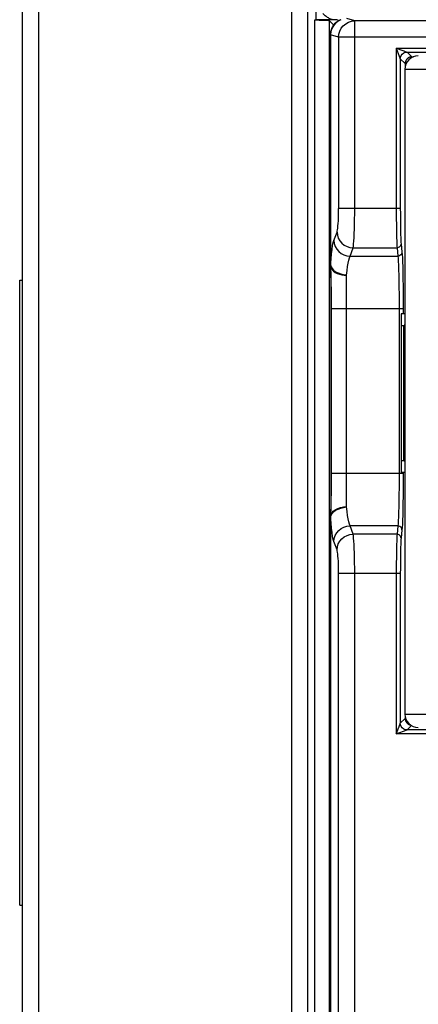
# Model space of a CAD drawing. Extents: x -837 to -216, y -123 to 601.
# Tile 5 of 136: x -624 to -595, y 154 to 227. Entities that reach past the tile are written whole.
import ezdxf

# ---------------------------------------------------------------- set-up
doc = ezdxf.new("R2010")
doc.units = 0
doc.header["$LTSCALE"] = 23.1
doc.layers.add('HEATSINK_AM_0', color=7, linetype='CONTINUOUS')

msp = doc.modelspace()

# ---------------------------------------------------------------- linework, layer by layer
at = {"layer": 'HEATSINK_AM_0', "color": 7}
for p, q in [((-622.92, 331.899), (-622.92, 121.899)), ((-624.12, 123.099), (-624.12, 330.699)), ((-604.09, 142.357), (-604.09, 330.699)), ((-602.907, 142.357), (-602.907, 330.699)), ((-602.317, 330.699), (-602.317, 226.745)), ((-602.385, 142.305), (-602.385, 226.745)), ((-602.385, 226.745), (-602.319, 226.745)), ((-600.889, 226.745), (-602.317, 226.745)), ((-601.326, 226.705), (-601.326, 142.305)), ((-600.981, 226.36), (-601.326, 226.705)), ((-600.455, 226.764), (-600.463, 226.761)), ((-599.418, 226.67), (-600.016, 226.849)), ((-599.418, 212.72), (-599.418, 226.67)), ((-513.021, 226.67), (-599.418, 226.67)), ((-601.207, 225.82), (-601.22, 225.646)), ((-601.22, 225.647), (-601.219, 208.487)), ((-601.214, 225.646), (-601.22, 225.646)), ((-601.208, 225.649), (-601.214, 225.646)), ((-601.214, 225.646), (-601.214, 208.535)), ((-600.614, 225.471), (-601.208, 225.649)), ((-601.168, 225.993), (-601.207, 225.82)), ((-600.614, 225.471), (-600.614, 212.72)), ((-511.826, 225.471), (-600.614, 225.471)), ((-596.329, 224.658), (-596.329, 212.72)), ((-596.329, 224.658), (-596.032, 223.867)), ((-596.329, 224.658), (-595.925, 224.507)), ((-596.329, 224.658), (-516.111, 224.658)), ((-595.925, 224.507), (-595.764, 224.446)), ((-595.529, 224.358), (-595.17, 223.999)), ((-595.529, 224.358), (-516.911, 224.358)), ((-596.029, 223.858), (-596.029, 212.72)), ((-596.029, 223.858), (-595.67, 223.499)), ((-595.67, 223.499), (-595.67, 223.276)), ((-595.17, 223.999), (-595.061, 223.999)), ((-595.693, 223.073), (-595.693, 201.283)), ((-516.746, 223.073), (-595.693, 223.073)), ((-596.029, 212.72), (-600.614, 212.72)), ((-600.964, 210.347), (-600.735, 210.969)), ((-599.768, 209.18), (-599.539, 209.801)), ((-599.539, 209.801), (-596.274, 209.801)), ((-596.274, 209.801), (-596.206, 209.18)), ((-595.974, 210.093), (-595.906, 209.472)), ((-601.214, 208.535), (-601.18, 208.965)), ((-599.768, 209.18), (-596.206, 209.18)), ((-601.22, 208.493), (-601.219, 208.468)), ((-601.219, 208.487), (-601.219, 208.44)), ((-601.219, 208.44), (-601.207, 207.728)), ((-601.219, 208.437), (-601.217, 208.349)), ((-601.217, 208.349), (-601.2, 207.763)), ((-600.986, 208.134), (-600.837, 208.023)), ((-624.32, 160.899), (-624.32, 207.399)), ((-624.32, 207.399), (-624.12, 207.399)), ((-601.207, 207.728), (-601.202, 207.391)), ((-601.202, 207.391), (-601.198, 207.072)), ((-601.2, 207.763), (-601.194, 207.533)), ((-601.194, 207.533), (-601.187, 207.255)), ((-601.187, 207.255), (-601.183, 207.037)), ((-600.02, 190.524), (-600.02, 207.775)), ((-601.198, 207.072), (-601.195, 206.819)), ((-601.195, 206.819), (-601.192, 206.527)), ((-601.192, 206.527), (-601.19, 206.201)), ((-601.183, 207.037), (-601.178, 206.787)), ((-601.178, 206.787), (-601.174, 206.5)), ((-601.19, 206.201), (-601.189, 205.854)), ((-601.189, 205.854), (-601.188, 205.484)), ((-601.174, 206.5), (-601.17, 206.18)), ((-601.188, 205.484), (-601.188, 193.011)), ((-601.188, 205.288), (-595.819, 205.288)), ((-601.165, 205.48), (-601.165, 193.011)), ((-596.119, 205.288), (-596.119, 193.011)), ((-595.819, 205.288), (-595.819, 204.899)), ((-595.97, 204.899), (-595.97, 193.099)), ((-595.693, 204.899), (-595.97, 204.899)), ((-595.693, 204.591), (-595.693, 204.429)), ((-595.97, 204.025), (-595.72, 204.025)), ((-595.797, 203.999), (-595.797, 193.999)), ((-595.797, 203.999), (-595.693, 203.999)), ((-595.72, 204.101), (-595.72, 203.999)), ((-595.693, 201.283), (-595.693, 199.004)), ((-595.693, 199.004), (-595.693, 175.126)), ((-595.97, 193.973), (-595.72, 193.973)), ((-595.693, 193.999), (-595.797, 193.999)), ((-595.72, 193.999), (-595.72, 193.898)), ((-601.188, 192.626), (-601.189, 192.276)), ((-601.188, 193.011), (-601.188, 192.626)), ((-595.819, 193.011), (-601.188, 193.011)), ((-601.166, 192.642), (-601.168, 192.305)), ((-595.693, 193.099), (-595.97, 193.099)), ((-595.819, 193.099), (-595.82, 192.435)), ((-601.191, 191.956), (-601.193, 191.667)), ((-601.189, 192.276), (-601.191, 191.956)), ((-601.171, 191.998), (-601.175, 191.718)), ((-601.168, 192.305), (-601.171, 191.998)), ((-601.197, 191.287), (-601.201, 190.962)), ((-601.193, 191.667), (-601.197, 191.287)), ((-601.183, 191.235), (-601.188, 191.027)), ((-601.179, 191.464), (-601.183, 191.235)), ((-601.175, 191.718), (-601.179, 191.464)), ((-601.203, 190.429), (-601.216, 189.998)), ((-601.201, 190.962), (-601.206, 190.598)), ((-601.195, 190.749), (-601.203, 190.429)), ((-601.188, 191.027), (-601.195, 190.749)), ((-601.219, 189.846), (-601.22, 189.806)), ((-601.22, 189.765), (-601.22, 142.299)), ((-601.216, 189.998), (-601.219, 189.846)), ((-601.219, 189.856), (-601.219, 189.809)), ((-601.219, 189.809), (-601.22, 189.765)), ((-601.214, 142.299), (-601.214, 189.763)), ((-599.539, 188.497), (-599.768, 189.119)), ((-596.206, 189.119), (-599.768, 189.119)), ((-596.206, 189.119), (-596.274, 188.497)), ((-596.274, 188.497), (-599.539, 188.497)), ((-595.906, 188.827), (-595.974, 188.205)), ((-600.735, 187.33), (-600.964, 187.951)), ((-600.614, 144.099), (-600.614, 185.578)), ((-596.029, 185.578), (-600.614, 185.578)), ((-599.418, 144.099), (-599.418, 185.578)), ((-596.329, 185.578), (-596.329, 173.64)), ((-596.029, 185.578), (-596.029, 174.44)), ((-595.693, 175.126), (-516.746, 175.126)), ((-596.123, 174.189), (-596.065, 174.344)), ((-596.065, 174.344), (-596.044, 174.398)), ((-596.029, 174.44), (-595.67, 174.799)), ((-595.67, 174.926), (-595.67, 174.799)), ((-596.329, 173.64), (-595.529, 173.94)), ((-596.329, 173.64), (-596.273, 173.788)), ((-516.111, 173.64), (-596.329, 173.64)), ((-596.183, 174.029), (-596.158, 174.096)), ((-596.158, 174.096), (-596.146, 174.128)), ((-596.146, 174.128), (-596.123, 174.189)), ((-595.529, 173.94), (-595.201, 174.268)), ((-516.911, 173.94), (-595.529, 173.94)), ((-624.32, 160.899), (-624.12, 160.899))]:
    msp.add_line(p, q, dxfattribs=at)
for points in [[(-600.889, 226.745), (-600.937, 226.747), (-600.986, 226.752), (-601.038, 226.76), (-601.092, 226.772), (-601.147, 226.788), (-601.203, 226.809), (-601.26, 226.833), (-601.318, 226.861), (-601.375, 226.893), (-601.433, 226.929), (-601.49, 226.969), (-601.548, 227.012), (-601.607, 227.059), (-601.669, 227.111), (-601.733, 227.167), (-601.8, 227.228)], [(-602.321, 226.745), (-602.187, 226.744), (-602.06, 226.742), (-601.938, 226.74), (-601.823, 226.738), (-601.717, 226.735), (-601.62, 226.731), (-601.536, 226.728), (-601.464, 226.723), (-601.408, 226.719), (-601.366, 226.715), (-601.338, 226.71), (-601.326, 226.705)], [(-601.214, 225.646), (-601.192, 225.881), (-601.124, 226.106), (-601.014, 226.314), (-600.865, 226.496), (-600.684, 226.645), (-600.465, 226.76)], [(-600.455, 226.764), (-600.677, 226.647), (-600.858, 226.498), (-601.007, 226.316), (-601.117, 226.109), (-601.185, 225.883), (-601.208, 225.649)], [(-600.465, 226.76), (-600.589, 226.702), (-600.71, 226.628), (-600.825, 226.535), (-600.933, 226.425), (-601.028, 226.297), (-601.108, 226.152), (-601.168, 225.993)], [(-600.7, 226.766), (-600.71, 226.762), (-600.728, 226.758), (-600.753, 226.755), (-600.788, 226.752), (-600.833, 226.748), (-600.89, 226.745)], [(-600.614, 225.471), (-600.591, 225.701), (-600.524, 225.924), (-600.414, 226.132), (-600.266, 226.315), (-600.084, 226.466), (-599.877, 226.578), (-599.652, 226.647), (-599.418, 226.67)], [(-596.029, 223.858), (-596.012, 223.988), (-595.962, 224.108), (-595.882, 224.212), (-595.779, 224.291), (-595.658, 224.341), (-595.529, 224.358)], [(-595.764, 224.446), (-595.537, 224.361), (-595.532, 224.359), (-595.529, 224.358)], [(-596.032, 223.867), (-596.03, 223.861), (-596.029, 223.858)], [(-600.735, 210.969), (-600.715, 211.041), (-600.696, 211.142), (-600.678, 211.272), (-600.662, 211.427), (-600.648, 211.606), (-600.636, 211.804), (-600.626, 212.019), (-600.619, 212.246), (-600.615, 212.479), (-600.614, 212.72)], [(-599.539, 209.801), (-599.519, 209.92), (-599.5, 210.089), (-599.482, 210.305), (-599.466, 210.563), (-599.452, 210.861), (-599.44, 211.191), (-599.431, 211.549), (-599.424, 211.928), (-599.42, 212.32), (-599.418, 212.72)], [(-596.329, 212.72), (-596.328, 212.32), (-596.326, 211.927), (-596.323, 211.549), (-596.319, 211.191), (-596.313, 210.86), (-596.307, 210.563), (-596.3, 210.304), (-596.292, 210.089), (-596.283, 209.92), (-596.274, 209.801)], [(-596.029, 212.72), (-596.028, 212.359), (-596.026, 212.009), (-596.023, 211.668), (-596.019, 211.346), (-596.014, 211.048), (-596.007, 210.78), (-596, 210.547), (-595.992, 210.352), (-595.983, 210.202), (-595.974, 210.093)], [(-600.735, 210.969), (-600.708, 210.744), (-600.637, 210.528), (-600.525, 210.328), (-600.376, 210.152), (-600.196, 210.006), (-599.991, 209.897), (-599.77, 209.828), (-599.539, 209.801)], [(-601.18, 208.965), (-601.143, 209.346), (-601.102, 209.68), (-601.058, 209.961), (-601.012, 210.183), (-600.964, 210.347)], [(-600.964, 210.347), (-600.937, 210.122), (-600.866, 209.906), (-600.754, 209.706), (-600.605, 209.53), (-600.425, 209.385), (-600.22, 209.275), (-599.999, 209.206), (-599.768, 209.18)], [(-595.974, 210.093), (-595.985, 210.018), (-596.015, 209.948), (-596.063, 209.888), (-596.125, 209.841), (-596.197, 209.812), (-596.274, 209.801)], [(-595.906, 209.472), (-595.916, 209.396), (-595.947, 209.326), (-595.994, 209.266), (-596.056, 209.219), (-596.128, 209.19), (-596.206, 209.18)], [(-595.906, 209.472), (-595.891, 209.3), (-595.878, 209.06), (-595.865, 208.75), (-595.854, 208.379), (-595.843, 207.952), (-595.835, 207.477), (-595.828, 206.962), (-595.823, 206.419), (-595.82, 205.862), (-595.819, 205.288)], [(-600.02, 207.775), (-599.985, 208.111), (-599.948, 208.409), (-599.907, 208.667), (-599.863, 208.883), (-599.817, 209.054), (-599.769, 209.18)], [(-596.206, 209.18), (-596.191, 209.021), (-596.178, 208.797), (-596.165, 208.509), (-596.153, 208.164), (-596.143, 207.768), (-596.135, 207.327), (-596.128, 206.849), (-596.123, 206.344), (-596.12, 205.82), (-596.119, 205.288)], [(-601.22, 208.499), (-601.22, 208.51), (-601.218, 208.519), (-601.216, 208.528), (-601.214, 208.536)], [(-601.22, 208.493), (-601.203, 208.378), (-601.157, 208.266), (-601.084, 208.16), (-600.985, 208.062), (-600.863, 207.975), (-600.72, 207.9), (-600.56, 207.84), (-600.388, 207.797), (-600.206, 207.77), (-600.02, 207.761)], [(-601.214, 208.536), (-601.178, 208.395), (-601.101, 208.26), (-600.986, 208.134)], [(-600.837, 208.023), (-600.659, 207.929), (-600.458, 207.857), (-600.242, 207.809), (-600.019, 207.786)], [(-601.17, 206.18), (-601.167, 205.841), (-601.166, 205.664), (-601.165, 205.48)], [(-601.165, 193.011), (-601.165, 192.823), (-601.166, 192.642)], [(-596.119, 193.011), (-596.12, 192.477), (-596.123, 191.953), (-596.128, 191.448), (-596.135, 190.971), (-596.143, 190.53), (-596.153, 190.134), (-596.165, 189.789), (-596.178, 189.502), (-596.191, 189.277), (-596.206, 189.119)], [(-595.82, 192.435), (-595.823, 191.878), (-595.828, 191.335), (-595.835, 190.82), (-595.843, 190.346), (-595.854, 189.919), (-595.865, 189.548), (-595.878, 189.238), (-595.891, 188.999), (-595.906, 188.827)], [(-601.206, 190.598), (-601.214, 190.168), (-601.219, 189.856)], [(-601.214, 189.763), (-601.178, 189.903), (-601.101, 190.039), (-600.986, 190.164), (-600.837, 190.276), (-600.659, 190.368), (-600.458, 190.441), (-600.243, 190.496), (-600.019, 190.525)], [(-600.864, 190.323), (-600.682, 190.414), (-600.476, 190.482), (-600.252, 190.524), (-600.02, 190.538)], [(-599.769, 189.119), (-599.817, 189.245), (-599.863, 189.416), (-599.907, 189.632), (-599.948, 189.889), (-599.985, 190.188), (-600.02, 190.524)], [(-601.22, 189.806), (-601.194, 189.948), (-601.125, 190.085)], [(-601.218, 189.779), (-601.219, 189.788), (-601.22, 189.798)], [(-601.214, 189.763), (-601.216, 189.771), (-601.218, 189.779)], [(-600.964, 187.951), (-601.012, 188.116), (-601.058, 188.338), (-601.102, 188.619), (-601.143, 188.953), (-601.18, 189.333), (-601.214, 189.763)], [(-601.125, 190.085), (-601.013, 190.212), (-600.864, 190.323)], [(-600.964, 187.951), (-600.937, 188.176), (-600.866, 188.393), (-600.754, 188.593), (-600.605, 188.769), (-600.425, 188.914), (-600.22, 189.023), (-599.999, 189.092), (-599.768, 189.119)], [(-595.906, 188.827), (-595.916, 188.902), (-595.947, 188.972), (-595.994, 189.033), (-596.056, 189.079), (-596.128, 189.108), (-596.206, 189.119)], [(-600.735, 187.33), (-600.708, 187.555), (-600.637, 187.771), (-600.525, 187.971), (-600.376, 188.147), (-600.196, 188.292), (-599.991, 188.402), (-599.77, 188.471), (-599.539, 188.497)], [(-599.418, 185.578), (-599.42, 185.978), (-599.424, 186.371), (-599.431, 186.75), (-599.44, 187.107), (-599.452, 187.438), (-599.466, 187.735), (-599.482, 187.994), (-599.5, 188.21), (-599.519, 188.379), (-599.539, 188.497)], [(-596.274, 188.497), (-596.283, 188.379), (-596.292, 188.21), (-596.3, 187.994), (-596.307, 187.736), (-596.313, 187.438), (-596.319, 187.108), (-596.323, 186.75), (-596.326, 186.371), (-596.328, 185.978), (-596.329, 185.578)], [(-595.974, 188.205), (-595.985, 188.281), (-596.015, 188.351), (-596.063, 188.411), (-596.125, 188.457), (-596.197, 188.487), (-596.274, 188.497)], [(-595.974, 188.205), (-595.983, 188.097), (-595.992, 187.946), (-596, 187.752), (-596.007, 187.519), (-596.014, 187.25), (-596.019, 186.953), (-596.023, 186.63), (-596.026, 186.289), (-596.028, 185.94), (-596.029, 185.578)], [(-600.614, 185.578), (-600.615, 185.819), (-600.619, 186.052), (-600.626, 186.279), (-600.636, 186.494), (-600.648, 186.693), (-600.662, 186.872), (-600.678, 187.027), (-600.696, 187.157), (-600.715, 187.257), (-600.735, 187.33)], [(-596.044, 174.398), (-596.032, 174.431), (-596.03, 174.437), (-596.029, 174.44)], [(-595.529, 173.94), (-595.658, 173.957), (-595.779, 174.007), (-595.882, 174.087), (-595.962, 174.19), (-596.012, 174.311), (-596.029, 174.44)], [(-596.273, 173.788), (-596.24, 173.876), (-596.225, 173.917), (-596.21, 173.956), (-596.183, 174.029)]]:
    msp.add_lwpolyline(points, dxfattribs=at)
for points in [[(-595.17, 223.999, 0), (-595.176, 223.999, 0), (-595.182, 223.999, 0), (-595.188, 223.999, 0), (-595.194, 223.999, 0), (-595.201, 223.998, 0), (-595.207, 223.998, 0), (-595.213, 223.997, 0), (-595.219, 223.997, 0), (-595.225, 223.996, 0), (-595.231, 223.996, 0), (-595.237, 223.995, 0), (-595.243, 223.994, 0), (-595.249, 223.993, 0), (-595.255, 223.992, 0), (-595.261, 223.991, 0), (-595.267, 223.99, 0), (-595.273, 223.988, 0), (-595.279, 223.987, 0), (-595.285, 223.986, 0), (-595.291, 223.984, 0), (-595.297, 223.983, 0), (-595.303, 223.981, 0), (-595.309, 223.98, 0), (-595.315, 223.978, 0), (-595.321, 223.976, 0), (-595.327, 223.974, 0), (-595.333, 223.972, 0), (-595.338, 223.97, 0), (-595.344, 223.968, 0), (-595.35, 223.966, 0), (-595.356, 223.964, 0), (-595.361, 223.961, 0), (-595.367, 223.959, 0), (-595.373, 223.956, 0), (-595.378, 223.954, 0), (-595.384, 223.951, 0), (-595.389, 223.949, 0), (-595.395, 223.946, 0), (-595.4, 223.943, 0), (-595.406, 223.94, 0), (-595.411, 223.937, 0), (-595.416, 223.934, 0), (-595.422, 223.931, 0), (-595.427, 223.928, 0), (-595.432, 223.925, 0), (-595.437, 223.922, 0), (-595.443, 223.918, 0), (-595.448, 223.915, 0), (-595.453, 223.912, 0), (-595.458, 223.908, 0), (-595.463, 223.905, 0), (-595.468, 223.901, 0), (-595.473, 223.897, 0), (-595.477, 223.894, 0), (-595.482, 223.89, 0), (-595.487, 223.886, 0), (-595.492, 223.882, 0), (-595.496, 223.878, 0), (-595.501, 223.874, 0), (-595.506, 223.87, 0), (-595.51, 223.866, 0), (-595.515, 223.861, 0), (-595.519, 223.857, 0), (-595.523, 223.853, 0), (-595.528, 223.849, 0), (-595.532, 223.844, 0), (-595.536, 223.84, 0), (-595.54, 223.835, 0), (-595.544, 223.831, 0), (-595.548, 223.826, 0), (-595.552, 223.821, 0), (-595.556, 223.817, 0), (-595.56, 223.812, 0), (-595.564, 223.807, 0), (-595.568, 223.802, 0), (-595.571, 223.797, 0), (-595.575, 223.792, 0), (-595.579, 223.787, 0), (-595.582, 223.782, 0), (-595.586, 223.777, 0), (-595.589, 223.772, 0), (-595.592, 223.767, 0), (-595.595, 223.762, 0), (-595.599, 223.756, 0), (-595.602, 223.751, 0), (-595.605, 223.746, 0), (-595.608, 223.741, 0), (-595.611, 223.735, 0), (-595.614, 223.73, 0), (-595.616, 223.724, 0), (-595.619, 223.719, 0), (-595.622, 223.713, 0), (-595.624, 223.708, 0), (-595.627, 223.702, 0), (-595.629, 223.696, 0), (-595.632, 223.691, 0), (-595.634, 223.685, 0), (-595.636, 223.679, 0), (-595.638, 223.674, 0), (-595.641, 223.668, 0), (-595.643, 223.662, 0), (-595.645, 223.656, 0), (-595.646, 223.65, 0), (-595.648, 223.645, 0), (-595.65, 223.639, 0), (-595.652, 223.633, 0), (-595.653, 223.627, 0), (-595.655, 223.621, 0), (-595.656, 223.615, 0), (-595.658, 223.609, 0), (-595.659, 223.603, 0), (-595.66, 223.597, 0), (-595.661, 223.591, 0), (-595.662, 223.585, 0), (-595.663, 223.579, 0), (-595.664, 223.573, 0), (-595.665, 223.567, 0), (-595.666, 223.561, 0), (-595.667, 223.555, 0), (-595.667, 223.548, 0), (-595.668, 223.542, 0), (-595.668, 223.536, 0), (-595.669, 223.53, 0), (-595.669, 223.524, 0), (-595.669, 223.518, 0), (-595.67, 223.512, 0), (-595.67, 223.506, 0), (-595.67, 223.499, 0)], [(-595.67, 174.799, 0), (-595.67, 174.794, 0), (-595.67, 174.788, 0), (-595.67, 174.783, 0), (-595.669, 174.778, 0), (-595.669, 174.772, 0), (-595.669, 174.767, 0), (-595.668, 174.762, 0), (-595.668, 174.756, 0), (-595.667, 174.751, 0), (-595.667, 174.746, 0), (-595.666, 174.74, 0), (-595.666, 174.735, 0), (-595.665, 174.73, 0), (-595.664, 174.724, 0), (-595.663, 174.719, 0), (-595.662, 174.714, 0), (-595.661, 174.708, 0), (-595.66, 174.703, 0), (-595.659, 174.698, 0), (-595.658, 174.693, 0), (-595.657, 174.687, 0), (-595.656, 174.682, 0), (-595.655, 174.677, 0), (-595.653, 174.672, 0), (-595.652, 174.666, 0), (-595.65, 174.661, 0), (-595.649, 174.656, 0), (-595.647, 174.651, 0), (-595.646, 174.646, 0), (-595.644, 174.641, 0), (-595.642, 174.636, 0), (-595.641, 174.631, 0), (-595.639, 174.626, 0), (-595.637, 174.621, 0), (-595.635, 174.616, 0), (-595.633, 174.611, 0), (-595.631, 174.606, 0), (-595.629, 174.601, 0), (-595.627, 174.596, 0), (-595.624, 174.591, 0), (-595.622, 174.586, 0), (-595.62, 174.581, 0), (-595.617, 174.576, 0), (-595.615, 174.572, 0), (-595.612, 174.567, 0), (-595.61, 174.562, 0), (-595.607, 174.557, 0), (-595.605, 174.553, 0), (-595.602, 174.548, 0), (-595.599, 174.543, 0), (-595.597, 174.539, 0), (-595.594, 174.534, 0), (-595.591, 174.53, 0), (-595.588, 174.525, 0), (-595.585, 174.521, 0), (-595.582, 174.516, 0), (-595.579, 174.512, 0), (-595.576, 174.507, 0), (-595.573, 174.503, 0), (-595.569, 174.499, 0), (-595.566, 174.495, 0), (-595.563, 174.49, 0), (-595.56, 174.486, 0), (-595.556, 174.482, 0), (-595.553, 174.478, 0), (-595.549, 174.474, 0), (-595.546, 174.47, 0), (-595.542, 174.466, 0), (-595.539, 174.462, 0), (-595.535, 174.458, 0), (-595.531, 174.454, 0), (-595.528, 174.45, 0), (-595.524, 174.446, 0), (-595.52, 174.442, 0), (-595.516, 174.439, 0), (-595.512, 174.435, 0), (-595.508, 174.431, 0), (-595.504, 174.428, 0), (-595.5, 174.424, 0), (-595.496, 174.421, 0), (-595.492, 174.417, 0), (-595.488, 174.414, 0), (-595.484, 174.41, 0), (-595.48, 174.407, 0), (-595.475, 174.404, 0), (-595.471, 174.4, 0), (-595.467, 174.397, 0), (-595.463, 174.394, 0), (-595.458, 174.391, 0), (-595.454, 174.388, 0), (-595.449, 174.385, 0), (-595.445, 174.382, 0), (-595.44, 174.379, 0), (-595.436, 174.376, 0), (-595.431, 174.373, 0), (-595.427, 174.37, 0), (-595.422, 174.368, 0), (-595.417, 174.365, 0), (-595.413, 174.362, 0), (-595.408, 174.36, 0), (-595.403, 174.357, 0), (-595.399, 174.355, 0), (-595.394, 174.352, 0), (-595.389, 174.35, 0), (-595.384, 174.348, 0), (-595.379, 174.345, 0), (-595.374, 174.343, 0), (-595.369, 174.341, 0), (-595.365, 174.339, 0), (-595.36, 174.337, 0), (-595.355, 174.335, 0), (-595.35, 174.333, 0), (-595.345, 174.331, 0), (-595.34, 174.329, 0), (-595.334, 174.327, 0), (-595.329, 174.325, 0), (-595.324, 174.324, 0), (-595.319, 174.322, 0), (-595.314, 174.321, 0), (-595.309, 174.319, 0), (-595.304, 174.318, 0), (-595.299, 174.316, 0), (-595.293, 174.315, 0), (-595.288, 174.313, 0), (-595.283, 174.312, 0), (-595.278, 174.311, 0), (-595.272, 174.31, 0), (-595.267, 174.309, 0)]]:
    msp.add_polyline3d(points, dxfattribs=at)
for centre, start, end in [((-594.693, 223.073), 90.01963, 179.98037), ((-594.693, 175.126), 180, 270)]:
    msp.add_arc(centre, 1, start, end, dxfattribs=at)

doc.saveas('drawing.dxf')
